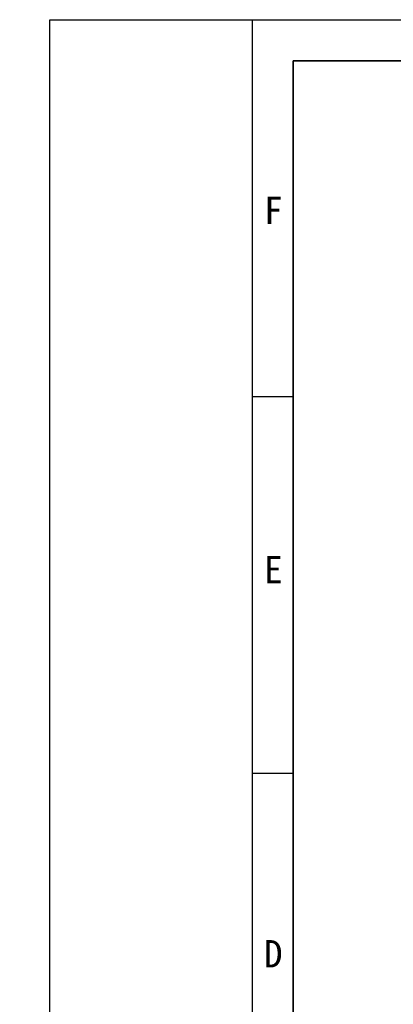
# Model space of a CAD drawing. Header units: millimetres. Extents: x 0 to 298, y 0 to 209.
# Tile 25 of 41: x 0 to 34, y 119 to 209. Entities that reach past the tile are written whole.
import ezdxf

# ---------------------------------------------------------------- set-up
doc = ezdxf.new("R2010")
doc.units = ezdxf.units.MM
doc.layers.add('图层0', color=7, linetype='Continuous')
doc.layers.add('细实线', color=7, linetype='Continuous')
doc.layers.add('粗实线', color=7, linetype='Continuous', lineweight=50)
doc.styles.add('SLDTEXTSTYLE0', font='SIMSUN.TTC')
doc.styles.add('SLDTEXTSTYLE3', font='仿宋_GB2312')
doc.dimstyles.new('SLDDIMSTYLE6', dxfattribs={"dimtxt": 3.5, "dimasz": 3, "dimexe": 0, "dimexo": 0.0625, "dimgap": 0.875, "dimtad": 0, "dimtih": 1, "dimtoh": 1, "dimlfac": 3, "dimrnd": 1e-09, "dimzin": 12, "dimdsep": 46, "dimtxsty": 'SLDTEXTSTYLE0', "dimblk1": 'NONE', "dimblk2": 'NONE', "dimsah": 1, "dimcen": 0, "dimadec": 0, "dimazin": 3, "dimtol": 1, "dimtp": 0.03, "dimtfac": 1, "dimtmove": 0, "dimatfit": 3, "dimldrblk": 'NONE', "dimfxl": 0, "dimfrac": 2, "dimtolj": 1, "dimarcsym": 0})

# ---------------------------------------------------------------- blocks, each defined once
blk = doc.blocks.new('SW_SYMBOL_HOLE_DEPTH')
at = {"layer": '图层0', "color": 0}
for p, q in [((0, 875), (800, 875)), ((400, 875), (400, 75)), ((100, 555), (400, 75)), ((700, 555), (400, 75))]:
    blk.add_line(p, q, dxfattribs=at)
blk = doc.blocks.new('_D_21')
at = {"layer": '图层0'}
blk.add_line((195.097, 122.14), (174.044, 122.14), dxfattribs=at)
at = {"layer": '图层0', "xscale": 0.004072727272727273, "yscale": 0.004072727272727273, "zscale": 0.004072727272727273}
blk.add_blockref('SW_SYMBOL_HOLE_DEPTH', (187.807, 122.426), dxfattribs=at)
at = {"layer": '图层0', "attachment_point": 1, "style": 'SLDTEXTSTYLE0'}
for s, insert, char_height in [('0.03', (183.151, 127.041), 2), ('%%c', (174.044, 126.212), 3.5), ('4', (177.914, 126.212), 3.5), ('+', (181.987, 127.041), 2), ('6', (191.473, 126.212), 3.5), ('0', (183.151, 124.713), 2)]:
    blk.add_mtext(s, dxfattribs=dict(at, insert=insert, char_height=char_height))
blk = doc.blocks.new('_None')

msp = doc.modelspace()

# ---------------------------------------------------------------- linework, layer by layer
at = {"layer": '图层0'}
for p, q in [((21.24, 208.76134587), (21.24, 2.33512031)), ((21.24, 174.36012031), (25, 174.36012031)), ((21.24, 139.95512031), (25, 139.95512031))]:
    msp.add_line(p, q, dxfattribs=at)
at = {"layer": '粗实线', "lineweight": 35}
for q in [(292, 205), (25, 5)]:
    msp.add_line((25, 205), q, dxfattribs=at)
at = {"layer": '细实线'}
for p, q in [((2.7533732, 2.33512031), (2.7533732, 208.76134587)), ((2.7533732, 208.76134587), (297.24653265, 208.76134587))]:
    msp.add_line(p, q, dxfattribs=at)

# ---------------------------------------------------------------- texts
at = {"layer": '图层0', "char_height": 2.5, "attachment_point": 1, "style": 'SLDTEXTSTYLE3'}
for s, insert in [('F', (22.31743377, 192.6059495)), ('E', (22.31743377, 159.78899895)), ('D', (22.31743377, 124.71455521))]:
    msp.add_mtext(s, dxfattribs=dict(at, insert=insert))

# ---------------------------------------------------------------- dimensions: what is measured, and where the dimension line sits
at = {"layer": '图层0'}
dim = msp.add_diameter_dim_2p(p1=(0.71257022, 0.47615262), p2=(0, 0), text='<>{\\fGDT;x}6', dimstyle='SLDDIMSTYLE6', dxfattribs=at)
dim.commit()
dim.dimension.update_dxf_attribs({"geometry": '_D_21', "text_midpoint": (183.77675313, 124.67643262), "dimtype": 163})

doc.saveas('drawing.dxf')
